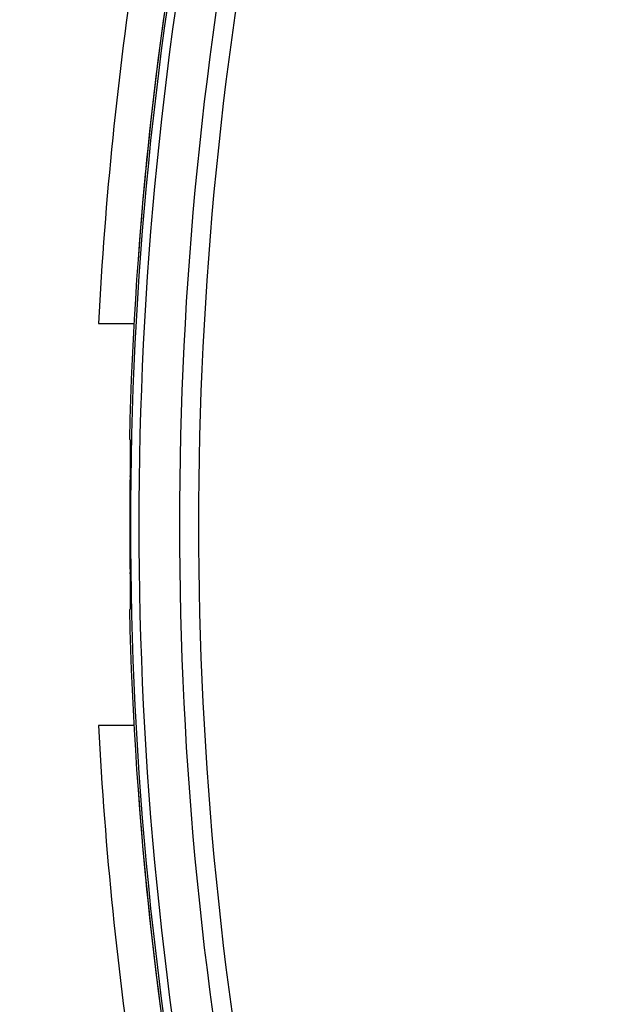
# Model space of a CAD drawing. Header units: millimetres. Extents: x 20 to 26560, y 40 to 17955.
# Tile 59 of 90: x 9846 to 9909, y 13034 to 13142. Entities that reach past the tile are written whole.
import ezdxf

# ---------------------------------------------------------------- set-up
doc = ezdxf.new("R2010")
doc.units = ezdxf.units.MM
doc.header["$LTSCALE"] = 2
doc.layers.add('COMPONENT_GEOMETRY', color=7, linetype='Continuous')
doc.styles.add('SLDTEXTSTYLE0', font='TXT', dxfattribs={"width": 0.75})
doc.dimstyles.new('SLDDIMSTYLE1', dxfattribs={"dimtxt": 150, "dimasz": 6.604, "dimexe": 0, "dimexo": 0.0625, "dimgap": 37.5, "dimtad": 0, "dimtih": 1, "dimtoh": 1, "dimdec": 0, "dimrnd": 1e-09, "dimzin": 12, "dimdsep": 46, "dimtxsty": 'SLDTEXTSTYLE0', "dimsah": 1, "dimcen": 0.09, "dimadec": 0, "dimazin": 3, "dimtfac": 1, "dimtdec": 0, "dimtofl": 0, "dimtmove": 0, "dimatfit": 3, "dimfxl": 1, "dimfrac": 2, "dimtolj": 1, "dimtzin": 12, "dimarcsym": 0})

# ---------------------------------------------------------------- blocks, each defined once
blk = doc.blocks.new('_D_1')
at = {"layer": 'COMPONENT_GEOMETRY', "color": 7}
for p, q in [((9577.37, 17955.11), (9531.67, 17955.11)), ((9531.67, 17955.11), (9531.67, 17716.99)), ((10399.25, 17955.11), (10444.95, 17955.11)), ((10444.95, 17955.11), (10444.95, 17716.99)), ((2111.02, 13089.29), (2111.02, 17745.42)), ((17865.6, 13089.29), (17865.6, 17745.42)), ((2111.02, 17739.07), (9460.92, 17739.07)), ((17865.6, 17739.07), (10515.69, 17739.07)), ((9531.67, 17716.99), (9577.37, 17716.99)), ((10444.95, 17716.99), (10399.25, 17716.99))]:
    blk.add_line(p, q, dxfattribs=at)
for points in [[(2111.02, 17739.07), (2117.62, 17738.05), (2117.62, 17740.09)], [(17865.6, 17739.07), (17859, 17740.09), (17859, 17738.05)]]:
    blk.add_solid(points, dxfattribs=at)
at = {"layer": 'COMPONENT_GEOMETRY', "color": 7, "char_height": 150, "attachment_point": 1, "style": 'SLDTEXTSTYLE0'}
for s, insert in [('25\'10.13"', (9577.37, 17910.35)), ('7877mm', (9579.14, 17685.92))]:
    blk.add_mtext(s, dxfattribs=dict(at, insert=insert))

msp = doc.modelspace()

# ---------------------------------------------------------------- linework, layer by layer
at = {"color": 7, "linetype": 'Continuous', "lineweight": 25}
for p, q in [((9854.43, 13108.75), (9858.31, 13108.75)), ((9857.82, 13096.09), (9857.89, 13096.02)), ((9857.89, 13077.49), (9857.82, 13077.42)), ((9858.31, 13064.75), (9854.43, 13064.75))]:
    msp.add_line(p, q, dxfattribs=at)
for centre, radius, start, end in [((10257.71, 13086.75), 400, 168.6328, 178.6625), ((10257.71, 13086.75), 399.78, 168.6328, 191.3672), ((10257.71, 13086.75), 400, 168.6328, 175.8526), ((10257.71, 13086.75), 398.86, 168.6328, 191.3672), ((10257.71, 13086.75), 394.42, 168.6328, 191.3672), ((10257.71, 13086.75), 392.33, 168.6328, 191.3672), ((10257.91, 13088.12), 404, 171.2964, 177.0724), ((10257.71, 13086.75), 399.86, 179.2454, 180.7546), ((10257.71, 13086.75), 400, 181.3375, 191.3672), ((10257.91, 13085.39), 404, 182.9276, 188.7036), ((10257.71, 13086.75), 400, 184.1474, 191.3672)]:
    msp.add_arc(centre, radius, start, end, dxfattribs=at)
for points, knots in [([(9857.89, 13096.02), (9857.89, 13095.97), (9857.91, 13095.86), (9857.91, 13095.15), (9857.91, 13094.12), (9857.9, 13093.01), (9857.89, 13092.29), (9857.88, 13092.02)], [0, 0, 0, 0, 0.2170511, 0.4341034, 0.6511343, 0.8681856, 1, 1, 1, 1]), ([(9857.88, 13081.49), (9857.89, 13081.04), (9857.9, 13080.14), (9857.91, 13078.94), (9857.91, 13078.03), (9857.9, 13077.56), (9857.89, 13077.51), (9857.89, 13077.49)], [0, 0, 0, 0, 0.217103, 0.4342071, 0.6512847, 0.8683252, 1, 1, 1, 1])]:
    msp.add_open_spline(points, degree=3, knots=knots, dxfattribs=at)

# ---------------------------------------------------------------- dimensions: what is measured, and where the dimension line sits
at = {"layer": 'COMPONENT_GEOMETRY', "color": 7}
dim = msp.add_linear_dim(base=(17865.6, 17739.07), p1=(2111.02, 13086.75), p2=(17865.6, 13086.75), angle=0, dimstyle='SLDDIMSTYLE1', dxfattribs=at)
dim.commit()
dim.dimension.update_dxf_attribs({"geometry": '_D_1', "text_midpoint": (9988.31, 17739.07), "dimtype": 160})

doc.saveas('drawing.dxf')
